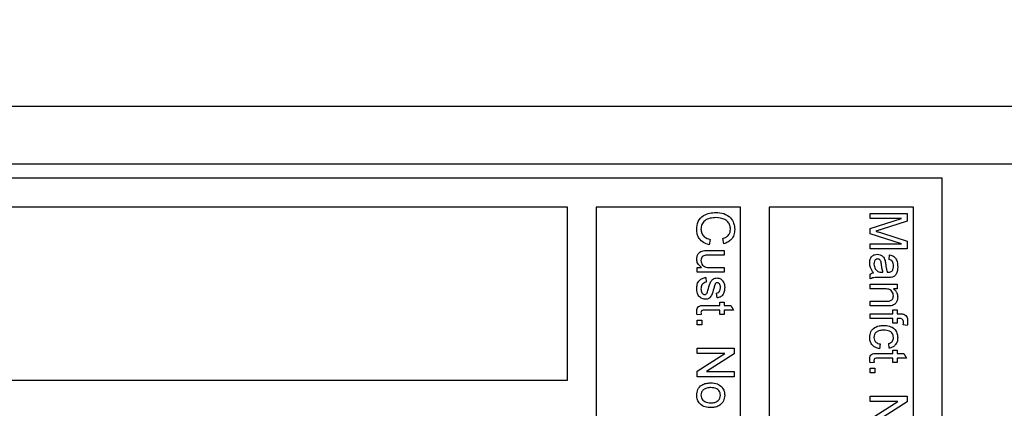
# Paper-space layout 'Blatt5' of a CAD drawing. Header units: millimetres. Extents: x 5 to 418, y 2 to 292.
# Tile 7 of 33: x 192.2 to 209.28, y 130.84 to 137.58. Entities that reach past the tile are written whole.
import ezdxf

# ---------------------------------------------------------------- set-up
doc = ezdxf.new("R2010")
doc.units = ezdxf.units.MM
doc.layers.add('SLD-0', color=7, linetype='Continuous')
doc.styles.add('SLDTEXTSTYLE1', font='TXT', dxfattribs={"width": 0.605})
doc.dimstyles.new('SLDDIMSTYLE4', dxfattribs={"dimtxt": 3.5, "dimasz": 3.302, "dimexe": 0, "dimexo": 0.0625, "dimgap": 0.875, "dimtad": 1, "dimlfac": 2, "dimrnd": 1e-09, "dimzin": 12, "dimdsep": 46, "dimtxsty": 'SLDTEXTSTYLE1', "dimsah": 1, "dimcen": 0.09, "dimadec": 0, "dimazin": 3, "dimtfac": 1, "dimtofl": 0, "dimtmove": 0, "dimatfit": 3, "dimfxl": 1, "dimfrac": 2, "dimtolj": 1, "dimtzin": 12, "dimarcsym": 0})

# ---------------------------------------------------------------- blocks, each defined once
blk = doc.blocks.new('_D_22')
at = {"layer": 'SLD-0', "color": 7}
for p, q in [((124.452, 137.58), (124.452, 72.953)), ((232.452, 113.75), (232.452, 72.953)), ((124.452, 73.953), (232.452, 73.953))]:
    blk.add_line(p, q, dxfattribs=at)
for points in [[(124.452, 73.953), (127.754, 73.445), (127.754, 74.461)], [(232.452, 73.953), (229.15, 74.461), (229.15, 73.445)]]:
    blk.add_solid(points, dxfattribs=at)
at = {"layer": 'SLD-0', "color": 7, "insert": (174.442, 78.465), "char_height": 3.5, "attachment_point": 1, "style": 'SLDTEXTSTYLE1'}
blk.add_mtext('216', dxfattribs=at)

psp = doc.layouts.new('Blatt5')

# ---------------------------------------------------------------- linework, layer by layer
at = {"color": 7, "linetype": 'Continuous', "lineweight": 25}
for p, q in [((137.2023, 136.0798), (307.7023, 136.0798)), ((137.2023, 135.0798), (307.7023, 135.0798)), ((208.2023, 134.8298), (191.5408, 134.8298)), ((208.2023, 119.8298), (208.2023, 134.8298)), ((201.7023, 134.3298), (191.4523, 134.3298)), ((201.7023, 131.3298), (201.7023, 134.3298)), ((204.7023, 134.3298), (202.2023, 134.3298)), ((202.2023, 134.3298), (202.2023, 120.3298)), ((204.7023, 120.3298), (204.7023, 134.3298)), ((207.7023, 134.3298), (205.2023, 134.3298)), ((205.2023, 134.3298), (205.2023, 120.3298)), ((206.9523, 134.2221), (207.5944, 134.2221)), ((206.9523, 134.1316), (206.9523, 134.2221)), ((207.5944, 134.2221), (207.5944, 134.0859)), ((207.7023, 120.3298), (207.7023, 134.3298)), ((206.9523, 133.9613), (207.4956, 134.1316)), ((207.4956, 134.1316), (206.9523, 134.1316)), ((207.5944, 134.0859), (207.1438, 133.9424)), ((206.9523, 133.8666), (206.9523, 133.9613)), ((207.1515, 133.8819), (207.5944, 133.7398)), ((204.1789, 133.7694), (204.1578, 133.6788)), ((204.416, 133.6953), (204.3966, 133.7858)), ((207.4956, 133.6953), (206.9523, 133.8666)), ((207.5944, 133.7398), (207.5944, 133.6047)), ((204.1322, 133.58), (204.4215, 133.58)), ((204.4215, 133.58), (204.4215, 133.4977)), ((206.9523, 133.6047), (206.9523, 133.6953)), ((206.9523, 133.6953), (207.4956, 133.6953)), ((207.5944, 133.6047), (206.9523, 133.6047)), ((204.4215, 133.4977), (204.1663, 133.4977)), ((207.2816, 133.4236), (207.2898, 133.506)), ((203.9523, 133.2837), (204.029, 133.2837)), ((203.9523, 133.2014), (203.9523, 133.2837)), ((204.4215, 133.2014), (203.9523, 133.2014)), ((204.1751, 133.2837), (204.4215, 133.2837)), ((204.4215, 133.2837), (204.4215, 133.2014)), ((207.1506, 133.2018), (207.1746, 133.2014)), ((204.1005, 133.1108), (204.1087, 133.0285)), ((206.9523, 133.0861), (206.9523, 133.1685)), ((207.2565, 133.1108), (207.156, 133.1108)), ((206.9523, 132.9956), (207.4215, 132.9956)), ((206.9523, 132.9133), (206.9523, 132.9956)), ((207.2039, 132.9133), (206.9523, 132.9133)), ((207.4215, 132.9133), (207.356, 132.9133)), ((207.4215, 132.9956), (207.4215, 132.9133)), ((204.298, 132.7569), (204.2898, 132.8392)), ((206.9523, 132.6169), (206.9523, 132.6992)), ((206.9523, 132.6992), (207.2324, 132.6992)), ((204.3474, 132.5428), (204.0812, 132.5428)), ((204.0841, 132.6252), (204.3474, 132.6252)), ((204.3474, 132.6252), (204.3474, 132.6828)), ((204.3474, 132.6828), (204.4215, 132.6828)), ((204.3474, 132.4688), (204.3474, 132.5428)), ((204.4215, 132.6828), (204.4215, 132.6252)), ((204.4215, 132.6252), (204.5357, 132.6252)), ((204.5825, 132.5428), (204.4215, 132.5428)), ((204.4215, 132.5428), (204.4215, 132.4688)), ((204.5357, 132.6252), (204.5825, 132.5428)), ((207.2394, 132.6169), (206.9523, 132.6169)), ((207.3474, 132.482), (207.3474, 132.5479)), ((207.3474, 132.5479), (207.4215, 132.5479)), ((207.4215, 132.5479), (207.4215, 132.482)), ((204.0202, 132.4688), (203.9511, 132.4605)), ((203.9523, 132.2877), (203.9523, 132.37)), ((203.9523, 132.37), (204.0346, 132.37)), ((204.0346, 132.37), (204.0346, 132.2877)), ((204.4215, 132.4688), (204.3474, 132.4688)), ((206.9523, 132.482), (207.3474, 132.482)), ((206.9523, 132.3997), (206.9523, 132.482)), ((207.3474, 132.3997), (206.9523, 132.3997)), ((207.3474, 132.3174), (207.3474, 132.3997)), ((207.4215, 132.482), (207.4692, 132.482)), ((207.4613, 132.3997), (207.4215, 132.3997)), ((207.4215, 132.3997), (207.4215, 132.3174)), ((204.0346, 132.2877), (203.9523, 132.2877)), ((207.4215, 132.3174), (207.3474, 132.3174)), ((207.5945, 132.2769), (207.5244, 132.2886)), ((203.9523, 131.8843), (204.5944, 131.8843)), ((203.9523, 131.7937), (203.9523, 131.8843)), ((204.5944, 131.8843), (204.5944, 131.7886)), ((207.1252, 131.9584), (207.1169, 131.8761)), ((207.2816, 131.8843), (207.2733, 131.9666)), ((207.3474, 131.7937), (207.3474, 131.8514)), ((207.3474, 131.8514), (207.4215, 131.8514)), ((207.4215, 131.8514), (207.4215, 131.7937)), ((203.9523, 131.4861), (204.4314, 131.7937)), ((204.4314, 131.7937), (203.9523, 131.7937)), ((204.5944, 131.7886), (204.1153, 131.4809)), ((207.3474, 131.7114), (207.0812, 131.7114)), ((207.0841, 131.7937), (207.3474, 131.7937)), ((207.3474, 131.6373), (207.3474, 131.7114)), ((207.4215, 131.7937), (207.5357, 131.7937)), ((207.5825, 131.7114), (207.4215, 131.7114)), ((207.4215, 131.7114), (207.4215, 131.6373)), ((207.5357, 131.7937), (207.5825, 131.7114)), ((207.0202, 131.6373), (206.9511, 131.6291)), ((206.9523, 131.5386), (207.0346, 131.5386)), ((206.9523, 131.4562), (206.9523, 131.5386)), ((207.0346, 131.5386), (207.0346, 131.4562)), ((207.4215, 131.6373), (207.3474, 131.6373)), ((191.4523, 131.3298), (201.7023, 131.3298)), ((203.9523, 131.3904), (203.9523, 131.4861)), ((204.5944, 131.3904), (203.9523, 131.3904)), ((204.1153, 131.4809), (204.5944, 131.4809)), ((204.5944, 131.4809), (204.5944, 131.3904)), ((207.0346, 131.4562), (206.9523, 131.4562)), ((206.9523, 131.0529), (207.5944, 131.0529)), ((206.9523, 130.9623), (206.9523, 131.0529)), ((207.5944, 131.0529), (207.5944, 130.9572)), ((206.9523, 130.6547), (207.4314, 130.9623)), ((207.4314, 130.9623), (206.9523, 130.9623)), ((207.5944, 130.9572), (207.1153, 130.6495))]:
    psp.add_line(p, q, dxfattribs=at)
for points, knots in [([(203.9441, 133.941), (203.9476, 133.9891), (203.9546, 134.085), (204.0522, 134.1864), (204.1666, 134.2307), (204.2409, 134.236), (204.2781, 134.2386)], [0, 0, 0, 0, 0.2799551, 0.5580876, 0.7789116, 1, 1, 1, 1]), ([(204.2781, 134.2386), (204.3244, 134.2351), (204.4168, 134.2282), (204.5303, 134.1567), (204.5925, 134.0516), (204.5992, 133.9791), (204.6026, 133.9428)], [0, 0, 0, 0, 0.2804925, 0.5595697, 0.7796153, 1, 1, 1, 1]), ([(204.2785, 134.148), (204.244, 134.1462), (204.1753, 134.1427), (204.083, 134.1053), (204.0276, 134.0308), (204.0213, 133.9766), (204.0182, 133.9494)], [0, 0, 0, 0, 0.281245, 0.5607156, 0.780138, 1, 1, 1, 1]), ([(204.5285, 133.9471), (204.527, 133.9698), (204.5239, 134.0152), (204.4894, 134.0758), (204.4104, 134.1381), (204.3329, 134.1439), (204.2785, 134.148)], [0, 0, 0, 0, 0.1872234, 0.3739058, 0.5607363, 1, 1, 1, 1]), ([(204.1578, 133.6788), (204.125, 133.6895), (204.0593, 133.7107), (203.9876, 133.7785), (203.9494, 133.8598), (203.9458, 133.9139), (203.9441, 133.941)], [0, 0, 0, 0, 0.2802563, 0.5595462, 0.7795894, 1, 1, 1, 1]), ([(204.0182, 133.9494), (204.0205, 133.9248), (204.0253, 133.8755), (204.0798, 133.8004), (204.1413, 133.7811), (204.1789, 133.7694)], [0, 0, 0, 0, 0.2807112, 0.5609046, 1, 1, 1, 1]), ([(204.3966, 133.7858), (204.4165, 133.7929), (204.4564, 133.8071), (204.5021, 133.8469), (204.5255, 133.8972), (204.5275, 133.9305), (204.5285, 133.9471)], [0, 0, 0, 0, 0.2805533, 0.5597389, 0.7796538, 1, 1, 1, 1]), ([(204.6026, 133.9428), (204.6003, 133.9113), (204.5957, 133.8485), (204.5492, 133.7714), (204.4859, 133.7198), (204.4393, 133.7035), (204.416, 133.6953)], [0, 0, 0, 0, 0.2800806, 0.5594487, 0.7795488, 1, 1, 1, 1]), ([(207.1438, 133.9424), (207.1262, 133.9369), (207.0949, 133.927), (207.0634, 133.9176), (207.0495, 133.9134)], [0, 0, 0, 0, 0.56000185, 1, 1, 1, 1]), ([(207.0495, 133.9134), (207.0686, 133.9077), (207.1027, 133.8974), (207.1366, 133.8866), (207.1515, 133.8819)], [0, 0, 0, 0, 0.5599969, 1, 1, 1, 1]), ([(203.9441, 133.4263), (203.9458, 133.4455), (203.9493, 133.4838), (203.9746, 133.5328), (204.0143, 133.5642), (204.0437, 133.5717), (204.0584, 133.5754)], [0, 0, 0, 0, 0.2802863, 0.5601857, 0.7796074, 1, 1, 1, 1]), ([(204.0584, 133.5754), (204.0721, 133.5771), (204.0967, 133.58), (204.1214, 133.58), (204.1322, 133.58)], [0, 0, 0, 0, 0.5598387, 1, 1, 1, 1]), ([(204.029, 133.2837), (204.0022, 133.3043), (203.9544, 133.3411), (203.9472, 133.4003), (203.9441, 133.4263)], [0, 0, 0, 0, 0.55946567, 1, 1, 1, 1]), ([(204.084, 133.493), (204.0734, 133.4893), (204.0521, 133.482), (204.0237, 133.4511), (204.0203, 133.422), (204.0182, 133.4042)], [0, 0, 0, 0, 0.2808637, 0.561194, 1, 1, 1, 1]), ([(204.0182, 133.4042), (204.0196, 133.3902), (204.0224, 133.3621), (204.0431, 133.3243), (204.0921, 133.2847), (204.1408, 133.2841), (204.1751, 133.2837)], [0, 0, 0, 0, 0.18711147, 0.37425315, 0.56083426, 1, 1, 1, 1]), ([(204.1663, 133.4977), (204.1509, 133.4978), (204.1233, 133.4979), (204.096, 133.4945), (204.084, 133.493)], [0, 0, 0, 0, 0.560241, 1, 1, 1, 1]), ([(206.9441, 133.3606), (206.9453, 133.3821), (206.9477, 133.4249), (206.9789, 133.4782), (207.0261, 133.5098), (207.0598, 133.5127), (207.0767, 133.5142)], [0, 0, 0, 0, 0.2808155, 0.5596902, 0.7796958, 1, 1, 1, 1]), ([(207.0813, 133.4319), (207.0736, 133.431), (207.0582, 133.4293), (207.0393, 133.4147), (207.0208, 133.3864), (207.0193, 133.3602), (207.0182, 133.3418)], [0, 0, 0, 0, 0.1865647, 0.3734672, 0.5606134, 1, 1, 1, 1]), ([(207.0767, 133.5142), (207.094, 133.5124), (207.1286, 133.5088), (207.1825, 133.4727), (207.1994, 133.4307), (207.2098, 133.4051)], [0, 0, 0, 0, 0.280458, 0.560983, 1, 1, 1, 1]), ([(207.149, 133.3252), (207.1465, 133.3487), (207.1434, 133.378), (207.1268, 133.4092), (207.1144, 133.4217), (207.0988, 133.4302), (207.0871, 133.4313), (207.0813, 133.4319)], [0, 0, 0, 0, 0.5002798, 0.6253263, 0.7502693, 0.875147, 1, 1, 1, 1]), ([(207.2098, 133.4051), (207.2126, 133.3926), (207.2175, 133.3702), (207.2204, 133.3475), (207.2216, 133.3375)], [0, 0, 0, 0, 0.5599184, 1, 1, 1, 1]), ([(207.3557, 133.3081), (207.3552, 133.3222), (207.3543, 133.3502), (207.342, 133.389), (207.313, 133.4128), (207.292, 133.42), (207.2816, 133.4236)], [0, 0, 0, 0, 0.2808547, 0.5597509, 0.7794996, 1, 1, 1, 1]), ([(207.2898, 133.506), (207.3153, 133.4984), (207.3663, 133.4834), (207.4231, 133.4021), (207.4272, 133.3347), (207.4297, 133.2934)], [0, 0, 0, 0, 0.2804297, 0.5593032, 1, 1, 1, 1]), ([(207.0099, 133.1932), (206.989, 133.2212), (206.9516, 133.2714), (206.9464, 133.3334), (206.9441, 133.3606)], [0, 0, 0, 0, 0.55997142, 1, 1, 1, 1]), ([(207.0182, 133.3418), (207.0217, 133.3129), (207.0281, 133.2611), (207.068, 133.2284), (207.0855, 133.214)], [0, 0, 0, 0, 0.5597581, 1, 1, 1, 1]), ([(207.0855, 133.214), (207.0973, 133.2097), (207.1184, 133.2021), (207.1408, 133.2019), (207.1506, 133.2018)], [0, 0, 0, 0, 0.5589946, 1, 1, 1, 1]), ([(207.1746, 133.2014), (207.1682, 133.2242), (207.1568, 133.2649), (207.1513, 133.3068), (207.149, 133.3252)], [0, 0, 0, 0, 0.5597597, 1, 1, 1, 1]), ([(207.2216, 133.3375), (207.2249, 133.3118), (207.2307, 133.2659), (207.2432, 133.2214), (207.2486, 133.2018)], [0, 0, 0, 0, 0.560185, 1, 1, 1, 1]), ([(207.2486, 133.2018), (207.2522, 133.2017), (207.2586, 133.2016), (207.265, 133.2014), (207.2678, 133.2014)], [0, 0, 0, 0, 0.5600235, 1, 1, 1, 1]), ([(207.2678, 133.2014), (207.281, 133.2017), (207.3044, 133.2022), (207.3228, 133.2164), (207.3308, 133.2226)], [0, 0, 0, 0, 0.5619027, 1, 1, 1, 1]), ([(207.4297, 133.2934), (207.4274, 133.2505), (207.4243, 133.1907), (207.3751, 133.1292), (207.3429, 133.1196), (207.3268, 133.1148)], [0, 0, 0, 0, 0.5592531, 0.7791951, 1, 1, 1, 1]), ([(207.3308, 133.2226), (207.3394, 133.2375), (207.3547, 133.2641), (207.3554, 133.2946), (207.3557, 133.3081)], [0, 0, 0, 0, 0.5578706, 1, 1, 1, 1]), ([(203.9441, 132.916), (203.9453, 132.942), (203.9477, 132.9938), (203.9834, 133.0603), (204.0407, 133.0975), (204.0805, 133.1064), (204.1005, 133.1108)], [0, 0, 0, 0, 0.2807392, 0.5592969, 0.7793109, 1, 1, 1, 1]), ([(204.1087, 133.0285), (204.0939, 133.0252), (204.0644, 133.0186), (204.0235, 132.9787), (204.0202, 132.9392), (204.0182, 132.9151)], [0, 0, 0, 0, 0.2813144, 0.5610688, 1, 1, 1, 1]), ([(204.1469, 132.92), (204.1575, 132.9617), (204.1708, 133.0139), (204.2067, 133.0672), (204.2401, 133.0949), (204.2723, 133.0995), (204.2937, 133.1026)], [0, 0, 0, 0, 0.5013208, 0.6265921, 0.7518172, 1, 1, 1, 1]), ([(204.2937, 133.1026), (204.3164, 133.0995), (204.357, 133.094), (204.3846, 133.0642), (204.3968, 133.051)], [0, 0, 0, 0, 0.5589275, 1, 1, 1, 1]), ([(204.3968, 133.051), (204.4076, 133.0309), (204.4269, 132.9948), (204.4289, 132.9541), (204.4297, 132.9362)], [0, 0, 0, 0, 0.5589377, 1, 1, 1, 1]), ([(206.9523, 133.1685), (206.9623, 133.175), (206.98, 133.1867), (207.0008, 133.1912), (207.0099, 133.1932)], [0, 0, 0, 0, 0.5596973, 1, 1, 1, 1]), ([(207.156, 133.1108), (207.1326, 133.1107), (207.0939, 133.1106), (207.0402, 133.1089), (206.9945, 133.1036), (206.9664, 133.092), (206.9523, 133.0861)], [0, 0, 0, 0, 0.3402059, 0.5603391, 0.7801747, 1, 1, 1, 1]), ([(207.3268, 133.1148), (207.3138, 133.1134), (207.2904, 133.1109), (207.2668, 133.1108), (207.2565, 133.1108)], [0, 0, 0, 0, 0.5598174, 1, 1, 1, 1]), ([(204.0933, 132.7322), (204.0686, 132.7361), (204.0193, 132.7441), (203.9552, 132.813), (203.9483, 132.8769), (203.9441, 132.916)], [0, 0, 0, 0, 0.279926, 0.5600378, 1, 1, 1, 1]), ([(204.0182, 132.9151), (204.0186, 132.9025), (204.0195, 132.8774), (204.0319, 132.844), (204.0553, 132.8196), (204.0751, 132.8162), (204.0849, 132.8145)], [0, 0, 0, 0, 0.2811877, 0.5609523, 0.7810946, 1, 1, 1, 1]), ([(204.2407, 132.9223), (204.2297, 132.8796), (204.216, 132.8262), (204.1815, 132.7698), (204.1568, 132.7476), (204.1261, 132.7341), (204.1042, 132.7328), (204.0933, 132.7322)], [0, 0, 0, 0, 0.5004464, 0.6253959, 0.750274, 0.8750687, 1, 1, 1, 1]), ([(204.1228, 132.8427), (204.1281, 132.8569), (204.1374, 132.8822), (204.144, 132.9084), (204.1469, 132.92)], [0, 0, 0, 0, 0.5597879, 1, 1, 1, 1]), ([(204.2587, 132.9845), (204.2551, 132.973), (204.2488, 132.9523), (204.2432, 132.9315), (204.2407, 132.9223)], [0, 0, 0, 0, 0.5599649, 1, 1, 1, 1]), ([(204.2775, 133.0117), (204.273, 133.0072), (204.2651, 132.9993), (204.2606, 132.9891), (204.2587, 132.9845)], [0, 0, 0, 0, 0.5590842, 1, 1, 1, 1]), ([(204.302, 133.0203), (204.297, 133.0198), (204.2881, 133.0189), (204.2807, 133.0139), (204.2775, 133.0117)], [0, 0, 0, 0, 0.5592363, 1, 1, 1, 1]), ([(204.2898, 132.8392), (204.3011, 132.8421), (204.3238, 132.848), (204.3523, 132.8815), (204.3544, 132.9117), (204.3557, 132.9301)], [0, 0, 0, 0, 0.2803044, 0.560237, 1, 1, 1, 1]), ([(204.4297, 132.9362), (204.4284, 132.9131), (204.4256, 132.8671), (204.4005, 132.8054), (204.3517, 132.7676), (204.316, 132.7604), (204.298, 132.7569)], [0, 0, 0, 0, 0.2807369, 0.5604275, 0.7794497, 1, 1, 1, 1]), ([(204.3557, 132.9301), (204.3552, 132.9501), (204.3545, 132.98), (204.3336, 133.0083), (204.3167, 133.0189), (204.3069, 133.0198), (204.302, 133.0203)], [0, 0, 0, 0, 0.49976982, 0.74909468, 0.87459228, 1, 1, 1, 1]), ([(207.3557, 132.7933), (207.3545, 132.807), (207.3522, 132.8346), (207.3325, 132.8719), (207.2851, 132.9112), (207.2374, 132.9124), (207.2039, 132.9133)], [0, 0, 0, 0, 0.1872728, 0.3743615, 0.56054, 1, 1, 1, 1]), ([(207.356, 132.9133), (207.3684, 132.9036), (207.3932, 132.8844), (207.4237, 132.8357), (207.4275, 132.7951), (207.4297, 132.7704)], [0, 0, 0, 0, 0.2805539, 0.5608154, 1, 1, 1, 1]), ([(204.0849, 132.8145), (204.0896, 132.815), (204.0989, 132.816), (204.1131, 132.8259), (204.1192, 132.8363), (204.1228, 132.8427)], [0, 0, 0, 0, 0.279757, 0.5598387, 1, 1, 1, 1]), ([(207.2324, 132.6992), (207.249, 132.6994), (207.2821, 132.6996), (207.3276, 132.7165), (207.3522, 132.7541), (207.3545, 132.7802), (207.3557, 132.7933)], [0, 0, 0, 0, 0.2816799, 0.5597852, 0.7795872, 1, 1, 1, 1]), ([(207.4297, 132.7704), (207.4282, 132.7512), (207.425, 132.713), (207.4004, 132.6636), (207.3602, 132.6327), (207.3309, 132.625), (207.3163, 132.6212)], [0, 0, 0, 0, 0.28021554, 0.55997122, 0.77963587, 1, 1, 1, 1]), ([(203.9441, 132.5185), (203.9445, 132.5315), (203.9455, 132.5573), (203.9604, 132.5944), (204.0075, 132.6299), (204.0525, 132.6271), (204.0841, 132.6252)], [0, 0, 0, 0, 0.1874327, 0.3738211, 0.5594622, 1, 1, 1, 1]), ([(203.9511, 132.4605), (203.949, 132.4713), (203.9452, 132.4904), (203.9444, 132.5099), (203.9441, 132.5185)], [0, 0, 0, 0, 0.5600783, 1, 1, 1, 1]), ([(204.0812, 132.5428), (204.0657, 132.5439), (204.0464, 132.5452), (204.0277, 132.5324), (204.0189, 132.52), (204.0185, 132.5086), (204.0182, 132.501)], [0, 0, 0, 0, 0.49959573, 0.62523856, 0.7503541, 1, 1, 1, 1]), ([(207.3163, 132.6212), (207.302, 132.6197), (207.2764, 132.617), (207.2507, 132.6169), (207.2394, 132.6169)], [0, 0, 0, 0, 0.5597912, 1, 1, 1, 1]), ([(204.0182, 132.501), (204.0183, 132.495), (204.0187, 132.4842), (204.0197, 132.4735), (204.0202, 132.4688)], [0, 0, 0, 0, 0.5599652, 1, 1, 1, 1]), ([(207.5285, 132.3346), (207.5282, 132.3449), (207.5277, 132.3652), (207.5117, 132.3919), (207.4852, 132.3988), (207.4692, 132.3994), (207.4613, 132.3997)], [0, 0, 0, 0, 0.281469, 0.5577195, 0.7785164, 1, 1, 1, 1]), ([(207.4692, 132.482), (207.482, 132.4819), (207.5048, 132.4818), (207.5267, 132.4759), (207.5364, 132.4733)], [0, 0, 0, 0, 0.56037009, 1, 1, 1, 1]), ([(207.5364, 132.4733), (207.5485, 132.4663), (207.5728, 132.4523), (207.5994, 132.4078), (207.6014, 132.3718), (207.6026, 132.3498)], [0, 0, 0, 0, 0.27945813, 0.55966118, 1, 1, 1, 1]), ([(207.6026, 132.3498), (207.6021, 132.3361), (207.6011, 132.3115), (207.5965, 132.2875), (207.5945, 132.2769)], [0, 0, 0, 0, 0.559945, 1, 1, 1, 1]), ([(206.9441, 132.0687), (206.9476, 132.1028), (206.9547, 132.171), (207.0232, 132.2439), (207.1053, 132.2757), (207.1585, 132.2782), (207.1851, 132.2794)], [0, 0, 0, 0, 0.2795946, 0.5583414, 0.778834, 1, 1, 1, 1]), ([(207.1873, 132.1971), (207.165, 132.1963), (207.1206, 132.1947), (207.061, 132.1713), (207.0236, 132.1243), (207.02, 132.0892), (207.0182, 132.0716)], [0, 0, 0, 0, 0.2812759, 0.5605357, 0.7801102, 1, 1, 1, 1]), ([(207.1851, 132.2794), (207.2192, 132.2773), (207.2872, 132.2731), (207.3749, 132.2268), (207.4218, 132.1491), (207.4271, 132.0956), (207.4297, 132.0689)], [0, 0, 0, 0, 0.28083802, 0.55967966, 0.77957941, 1, 1, 1, 1]), ([(207.3557, 132.0684), (207.3544, 132.0834), (207.352, 132.1134), (207.3279, 132.1528), (207.2748, 132.1928), (207.2234, 132.1953), (207.1873, 132.1971)], [0, 0, 0, 0, 0.1870889, 0.3738803, 0.5607299, 1, 1, 1, 1]), ([(207.5244, 132.2886), (207.5257, 132.2971), (207.528, 132.3124), (207.5284, 132.3278), (207.5285, 132.3346)], [0, 0, 0, 0, 0.5599243, 1, 1, 1, 1]), ([(207.1169, 131.8761), (207.0909, 131.8821), (207.0388, 131.8943), (206.9811, 131.9444), (206.9486, 132.006), (206.9456, 132.0478), (206.9441, 132.0687)], [0, 0, 0, 0, 0.28020223, 0.55950967, 0.77958612, 1, 1, 1, 1]), ([(207.0182, 132.0716), (207.0197, 132.0555), (207.0227, 132.0233), (207.0588, 131.9743), (207.1, 131.9644), (207.1252, 131.9584)], [0, 0, 0, 0, 0.2808992, 0.560906, 1, 1, 1, 1]), ([(207.2733, 131.9666), (207.2861, 131.9707), (207.3115, 131.9789), (207.3388, 132.0056), (207.3537, 132.037), (207.355, 132.0579), (207.3557, 132.0684)], [0, 0, 0, 0, 0.2802132, 0.5594758, 0.779649, 1, 1, 1, 1]), ([(207.4297, 132.0689), (207.4281, 132.0445), (207.4248, 131.9959), (207.3886, 131.9358), (207.3372, 131.8985), (207.3001, 131.889), (207.2816, 131.8843)], [0, 0, 0, 0, 0.2802671, 0.5594386, 0.7795347, 1, 1, 1, 1]), ([(206.9441, 131.6871), (206.9445, 131.7001), (206.9455, 131.7259), (206.9604, 131.763), (207.0075, 131.7985), (207.0525, 131.7957), (207.0841, 131.7937)], [0, 0, 0, 0, 0.1874327, 0.3738211, 0.5594622, 1, 1, 1, 1]), ([(206.9511, 131.6291), (206.949, 131.6398), (206.9452, 131.659), (206.9444, 131.6785), (206.9441, 131.6871)], [0, 0, 0, 0, 0.5600783, 1, 1, 1, 1]), ([(207.0812, 131.7114), (207.0657, 131.7125), (207.0464, 131.7138), (207.0277, 131.701), (207.0189, 131.6885), (207.0185, 131.6772), (207.0182, 131.6696)], [0, 0, 0, 0, 0.4995957, 0.6252386, 0.7503541, 1, 1, 1, 1]), ([(207.0182, 131.6696), (207.0183, 131.6636), (207.0187, 131.6528), (207.0197, 131.6421), (207.0202, 131.6373)], [0, 0, 0, 0, 0.5599652, 1, 1, 1, 1]), ([(203.9441, 131.0691), (203.9477, 131.1035), (203.955, 131.1723), (204.0231, 131.2471), (204.1062, 131.2794), (204.16, 131.2821), (204.1869, 131.2834)], [0, 0, 0, 0, 0.2796157, 0.5583707, 0.778858, 1, 1, 1, 1]), ([(204.1872, 131.2011), (204.1645, 131.2001), (204.1194, 131.1981), (204.0607, 131.1704), (204.0239, 131.1225), (204.0201, 131.0869), (204.0182, 131.0691)], [0, 0, 0, 0, 0.2811293, 0.560384, 0.7801589, 1, 1, 1, 1]), ([(204.1869, 131.2834), (204.2272, 131.2815), (204.2991, 131.2782), (204.354, 131.2327), (204.3782, 131.2128)], [0, 0, 0, 0, 0.5609635, 1, 1, 1, 1]), ([(204.3557, 131.0691), (204.3543, 131.0842), (204.3517, 131.1143), (204.3273, 131.1537), (204.2752, 131.1953), (204.2234, 131.1987), (204.1872, 131.2011)], [0, 0, 0, 0, 0.1871365, 0.3740246, 0.5610972, 1, 1, 1, 1]), ([(204.3782, 131.2128), (204.395, 131.1884), (204.4253, 131.1449), (204.4284, 131.0923), (204.4297, 131.0691)], [0, 0, 0, 0, 0.5590331, 1, 1, 1, 1]), ([(204.1935, 130.8553), (204.1585, 130.8565), (204.0888, 130.8588), (204.0009, 130.9089), (203.9523, 130.9872), (203.9468, 131.0418), (203.9441, 131.0691)], [0, 0, 0, 0, 0.2810332, 0.5595131, 0.779602, 1, 1, 1, 1]), ([(204.0182, 131.0691), (204.0195, 131.0539), (204.0222, 131.0234), (204.0477, 130.9842), (204.1008, 130.9429), (204.153, 130.9398), (204.1896, 130.9376)], [0, 0, 0, 0, 0.18704445, 0.37394467, 0.56098336, 1, 1, 1, 1]), ([(204.1896, 130.9376), (204.212, 130.9386), (204.2565, 130.9406), (204.3134, 130.9696), (204.3499, 131.0164), (204.3537, 131.0515), (204.3557, 131.0691)], [0, 0, 0, 0, 0.2810641, 0.5603164, 0.7801741, 1, 1, 1, 1]), ([(204.4297, 131.0691), (204.426, 131.0354), (204.4187, 130.9679), (204.3528, 130.8946), (204.2727, 130.8595), (204.2199, 130.8567), (204.1935, 130.8553)], [0, 0, 0, 0, 0.2795556, 0.5586004, 0.7789908, 1, 1, 1, 1])]:
    psp.add_open_spline(points, degree=3, knots=knots, dxfattribs=at)

# ---------------------------------------------------------------- dimensions: what is measured, and where the dimension line sits
at = {"layer": 'SLD-0', "color": 7}
dim = psp.add_linear_dim(base=(232.4523, 73.9528), p1=(124.4523, 137.5798), p2=(232.4523, 113.7499), dimstyle='SLDDIMSTYLE4', dxfattribs=at)
dim.commit()
dim.dimension.update_dxf_attribs({"geometry": '_D_22', "text_midpoint": (178.4523, 73.9528), "dimtype": 160})

doc.saveas('drawing.dxf')
